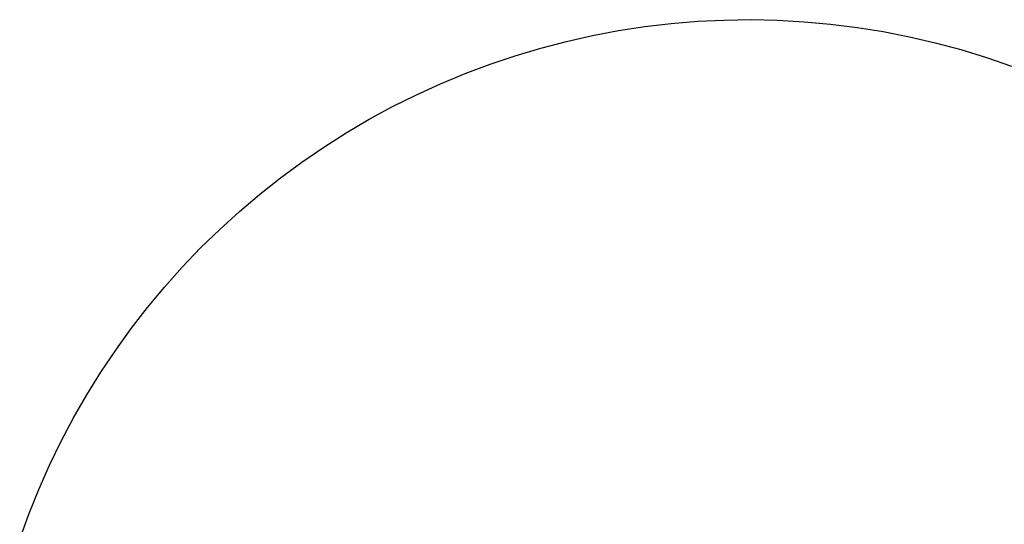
# Model space of a CAD drawing. Header units: millimetres. Extents: x 4210 to 4761, y -364 to 950.
# Tile 5 of 7: x 4598 to 4705, y -251 to -196. Entities that reach past the tile are written whole.
import ezdxf

# ---------------------------------------------------------------- set-up
doc = ezdxf.new("R2010")
doc.units = ezdxf.units.MM
doc.layers.add('Make2D$Visible$Curves', color=7, linetype='Continuous', true_color=0x000000)

msp = doc.modelspace()

# ---------------------------------------------------------------- linework, layer by layer
at = {"layer": 'Make2D$Visible$Curves', "color": 18, "lineweight": -3, "true_color": 0x000000}
for p, q in [((4665.91, -196.51), (4668.79, -196.17)), ((4668.79, -196.17), (4671.68, -195.93)), ((4671.68, -195.93), (4674.58, -195.79)), ((4674.58, -195.79), (4677.48, -195.75)), ((4677.48, -195.75), (4680.37, -195.82)), ((4680.37, -195.82), (4683.27, -195.98)), ((4683.27, -195.98), (4686.16, -196.24)), ((4686.16, -196.24), (4689.04, -196.6)), ((4657.36, -198.12), (4660.19, -197.49)), ((4660.19, -197.49), (4663.04, -196.95)), ((4663.04, -196.95), (4665.91, -196.51)), ((4689.04, -196.6), (4691.9, -197.05)), ((4691.9, -197.05), (4694.75, -197.61)), ((4654.55, -198.86), (4657.36, -198.12)), ((4694.75, -197.61), (4697.57, -198.27)), ((4697.57, -198.27), (4700.37, -199.02)), ((4649.03, -200.61), (4651.78, -199.69)), ((4651.78, -199.69), (4654.55, -198.86)), ((4700.37, -199.02), (4703.15, -199.87)), ((4646.31, -201.63), (4649.03, -200.61)), ((4703.15, -199.87), (4705.89, -200.81)), ((4643.63, -202.74), (4646.31, -201.63)), ((4640.99, -203.94), (4643.63, -202.74)), ((4638.4, -205.24), (4640.99, -203.94)), ((4635.85, -206.62), (4638.4, -205.24)), ((4633.35, -208.09), (4635.85, -206.62)), ((4630.9, -209.65), (4633.35, -208.09)), ((4628.51, -211.29), (4630.9, -209.65)), ((4626.17, -213.01), (4628.51, -211.29)), ((4623.9, -214.81), (4626.17, -213.01)), ((4621.69, -216.68), (4623.9, -214.81)), ((4619.55, -218.64), (4621.69, -216.68)), ((4617.47, -220.66), (4619.55, -218.64)), ((4615.47, -222.76), (4617.47, -220.66)), ((4613.53, -224.92), (4615.47, -222.76)), ((4611.68, -227.15), (4613.53, -224.92)), ((4609.9, -229.44), (4611.68, -227.15)), ((4608.21, -231.8), (4609.9, -229.44)), ((4606.59, -234.2), (4608.21, -231.8)), ((4605.06, -236.67), (4606.59, -234.2)), ((4603.62, -239.18), (4605.06, -236.67)), ((4602.26, -241.75), (4603.62, -239.18)), ((4600.99, -244.35), (4602.26, -241.75)), ((4599.81, -247.01), (4600.99, -244.35)), ((4598.73, -249.69), (4599.81, -247.01)), ((4597.74, -252.42), (4598.73, -249.69))]:
    msp.add_line(p, q, dxfattribs=at)

doc.saveas('drawing.dxf')
